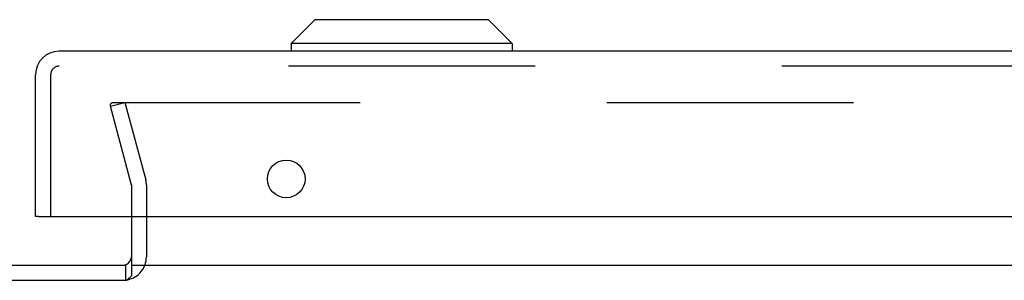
# Model space of a CAD drawing. Header units: inches. Extents: x 0 to 224, y 0 to 145.
# Tile 24 of 41: x 182.81 to 187.72, y 26.86 to 28.16. Entities that reach past the tile are written whole.
import ezdxf

# ---------------------------------------------------------------- set-up
doc = ezdxf.new("R2010")
doc.units = ezdxf.units.IN
doc.header["$LTSCALE"] = 12.302632
doc.header["$MEASUREMENT"] = 0
doc.linetypes.add('HIDDEN', pattern=[0.2, 0.1, -0.1])
doc.layers.get('0').update_dxf_attribs({"linetype": 'CONTINUOUS'})
doc.layers.add('DEFAULT_2', color=8, linetype='HIDDEN')
doc.layers.add('EXD_DOOR_ASSEMBLY', color=7, linetype='CONTINUOUS')

msp = doc.modelspace()

# ---------------------------------------------------------------- linework, layer by layer
at = {"color": 3, "linetype": 'Continuous'}
for p, q in [((183.3686, 27.1815), (183.3686, 26.8854)), ((180.8106, 26.9385), (183.3416, 26.9385)), ((183.3686, 26.9385), (194.2686, 26.9385)), ((180.8136, 26.8635), (183.3456, 26.8635)), ((183.352, 26.8694), (183.3492, 26.8668)), ((183.3564, 26.8735), (183.352, 26.8694)), ((183.3594, 26.8762), (183.3564, 26.8735))]:
    msp.add_line(p, q, dxfattribs=at)
at = {"color": 7, "linetype": 'Continuous'}
msp.add_line((183.3416, 26.8635), (183.3416, 26.9385), dxfattribs=at)
at = {"color": 3, "linetype": 'Continuous'}
for points in [[(183.3492, 26.8668), (183.3479, 26.8656), (183.3456, 26.8635)], [(183.3686, 26.8854), (183.3671, 26.8837), (183.3655, 26.8822), (183.364, 26.8806), (183.3624, 26.8791), (183.3609, 26.8777), (183.3594, 26.8762)]]:
    msp.add_lwpolyline(points, dxfattribs=at)
for start, end in [(285.3815, 360), (270, 281.8214)]:
    msp.add_arc((183.3266, 26.9805), 0.042, start, end, dxfattribs=at)
at = {"layer": 'DEFAULT_2', "color": 8, "linetype": 'HIDDEN'}
for p, q in [((183.2643, 27.7317), (183.3368, 27.7511)), ((183.2791, 27.7511), (194.3582, 27.7511)), ((183.3368, 27.7511), (183.4402, 27.365)), ((183.3678, 27.3456), (183.2643, 27.7317)), ((183.3686, 27.3391), (183.3686, 27.1815)), ((183.4436, 27.3391), (183.4436, 26.9805))]:
    msp.add_line(p, q, dxfattribs=at)
for points in [[(183.2641, 27.7366), (183.2641, 27.7372), (183.2643, 27.7387), (183.2646, 27.7402), (183.265, 27.7416), (183.2656, 27.7429), (183.2664, 27.7442), (183.2672, 27.7454), (183.2682, 27.7466), (183.2693, 27.7476), (183.2705, 27.7485), (183.2718, 27.7493), (183.2732, 27.7499), (183.2746, 27.7504), (183.2761, 27.7508), (183.2776, 27.751), (183.2791, 27.7511)], [(183.2646, 27.7329), (183.2643, 27.7343), (183.2642, 27.7358), (183.2641, 27.7366)]]:
    msp.add_lwpolyline(points, dxfattribs=at)
for centre, radius, start, end in [((183.3436, 27.3391), 0.1, 0, 15), ((183.3436, 27.3391), 0.025, 0, 15), ((183.3266, 26.9805), 0.117, 281.8214, 360)]:
    msp.add_arc(centre, radius, start, end, dxfattribs=at)
at = {"layer": 'EXD_DOOR_ASSEMBLY', "color": 7, "linetype": 'Continuous'}
for p, q in [((184.2831, 28.164), (184.165, 28.0458)), ((185.1492, 28.164), (184.2831, 28.164)), ((185.1492, 28.164), (185.2673, 28.0458)), ((185.2673, 28.0458), (184.165, 28.0458)), ((184.165, 28.0458), (184.165, 28.0065)), ((185.2673, 28.0458), (185.2673, 28.0065)), ((182.9061, 27.1815), (182.8911, 27.1815))]:
    msp.add_line(p, q, dxfattribs=at)
at = {"layer": 'EXD_DOOR_ASSEMBLY', "color": 3, "linetype": 'Continuous'}
for p, q in [((195.2241, 28.0065), (183.0081, 28.0065)), ((182.8911, 27.1815), (182.8911, 27.8895)), ((182.9061, 27.1815), (195.3261, 27.1815))]:
    msp.add_line(p, q, dxfattribs=at)
at = {"layer": 'EXD_DOOR_ASSEMBLY', "color": 8, "linetype": 'HIDDEN'}
for p, q in [((182.9661, 27.8895), (182.9661, 27.1815)), ((195.2241, 27.9315), (183.0081, 27.9315))]:
    msp.add_line(p, q, dxfattribs=at)
at = {"layer": 'EXD_DOOR_ASSEMBLY', "color": 3, "linetype": 'Continuous'}
msp.add_circle((184.1411, 27.3695), 0.094, dxfattribs=at)
msp.add_arc((183.0081, 27.8895), 0.117, 90, 180, dxfattribs=at)
at = {"layer": 'EXD_DOOR_ASSEMBLY', "color": 8, "linetype": 'HIDDEN'}
msp.add_arc((183.0081, 27.8895), 0.042, 90, 180, dxfattribs=at)

doc.saveas('drawing.dxf')
